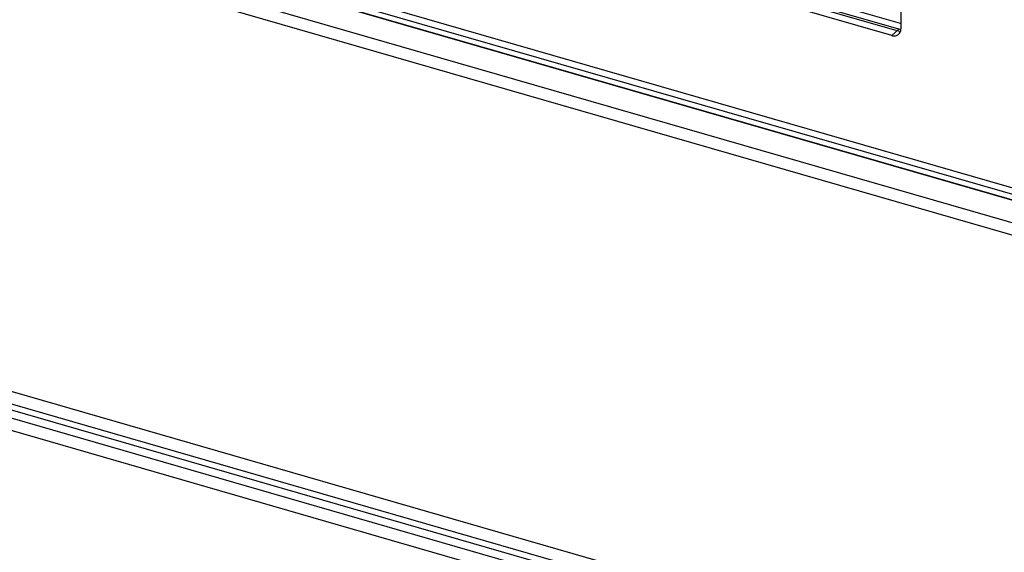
# Model space of a CAD drawing. Header units: millimetres. Extents: x 0 to 891, y -210 to 420.
# Tile 18 of 29: x 611 to 625, y 250 to 257. Entities that reach past the tile are written whole.
import ezdxf

# ---------------------------------------------------------------- set-up
doc = ezdxf.new("R2010")
doc.units = ezdxf.units.MM
doc.header["$LTSCALE"] = 0.01
doc.layers.get('0').update_dxf_attribs({"linetype": 'CONTINUOUS'})
doc.layers.add('02___PRT_ALL_AXES', color=7, linetype='CONTINUOUS')
doc.layers.add('INTF_YELLOW', color=7, linetype='CONTINUOUS')

msp = doc.modelspace()

# ---------------------------------------------------------------- linework, layer by layer
at = {"color": 7, "linetype": 'Continuous'}
for p, q in [((598.044, 262.615), (637.514, 251.221)), ((597.175, 262.375), (639.409, 250.183)), ((597.025, 262.245), (639.409, 250.01)), ((637.559, 251.115), (599.064, 262.227)), ((623.758, 256.953), (612.846, 260.103)), ((623.767, 256.921), (612.869, 260.067)), ((623.781, 257.033), (612.969, 260.154)), ((623.658, 256.866), (612.746, 260.016)), ((623.788, 259.297), (623.788, 256.958)), ((623.658, 256.866), (623.758, 256.953)), ((639.409, 243.774), (597.025, 256.009)), ((599.12, 255.145), (637.614, 244.033)), ((599.242, 255.196), (639.409, 243.601)), ((637.514, 243.773), (599.02, 254.885))]:
    msp.add_line(p, q, dxfattribs=at)
msp.add_arc((623.664, 256.958), 0.124, 355.9495, 0.0127, dxfattribs=at)
for points, knots in [([(623.658, 256.866), (623.675, 256.861), (623.711, 256.857), (623.744, 256.872), (623.756, 256.883)], [0, 0, 0, 0, 0.526605, 1, 1, 1, 1]), ([(623.756, 256.883), (623.765, 256.891), (623.781, 256.911), (623.787, 256.937), (623.788, 256.95)], [0, 0, 0, 0, 0.482798, 1, 1, 1, 1])]:
    msp.add_open_spline(points, degree=3, knots=knots, dxfattribs=at)
msp.add_open_spline([(623.788, 256.947), (623.778, 256.948), (623.768, 256.95), (623.758, 256.953)], degree=3, dxfattribs=at)
at = {"layer": '02___PRT_ALL_AXES', "color": 3, "linetype": 'Continuous'}
msp.add_line((639.409, 250.501), (597.415, 262.623), dxfattribs=at)
at = {"layer": 'INTF_YELLOW', "color": 2, "linetype": 'Continuous'}
for p, q in [((597.508, 262.596), (639.026, 250.611)), ((639.026, 243.51), (597.508, 255.495))]:
    msp.add_line(p, q, dxfattribs=at)

doc.saveas('drawing.dxf')
